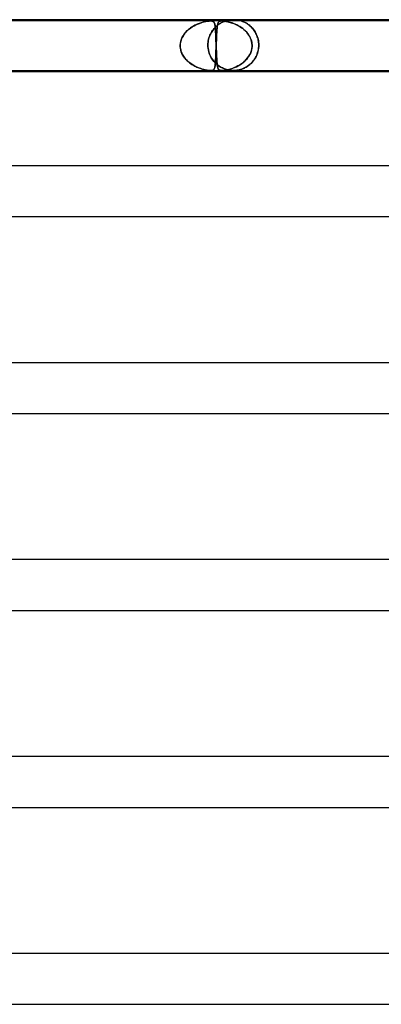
# Model space of a CAD drawing. Header units: millimetres. Extents: x -485 to 485, y -2 to 310.
# Tile 57 of 82: x 118 to 147, y 232 to 310. Entities that reach past the tile are written whole.
import ezdxf

# ---------------------------------------------------------------- set-up
doc = ezdxf.new("R2010")
doc.units = ezdxf.units.MM
doc.layers.add('HIDDEN', color=7, linetype='Continuous')
doc.layers.add('THICK', color=7, linetype='Continuous')

msp = doc.modelspace()

# ---------------------------------------------------------------- linework, layer by layer
at = {"layer": 'HIDDEN'}
for p, q in [((135, 310), (134.873, 309.996)), ((135.127, 309.996), (135, 310)), ((133.202, 309.9), (114.993, 309.9)), ((131.364, 309.137), (131.486, 309.246)), ((131.463, 309.226), (131.386, 309.158)), ((131.542, 309.29), (131.463, 309.226)), ((131.486, 309.246), (131.616, 309.346)), ((131.623, 309.351), (131.542, 309.29)), ((131.616, 309.346), (131.752, 309.437)), ((131.706, 309.408), (131.623, 309.351)), ((131.79, 309.461), (131.706, 309.408)), ((131.752, 309.437), (131.893, 309.521)), ((131.874, 309.51), (131.79, 309.461)), ((131.96, 309.556), (131.874, 309.51)), ((131.893, 309.521), (132.035, 309.594)), ((132.045, 309.599), (131.96, 309.556)), ((132.035, 309.594), (132.176, 309.658)), ((132.13, 309.638), (132.045, 309.599)), ((132.214, 309.674), (132.13, 309.638)), ((132.176, 309.658), (132.313, 309.712)), ((132.297, 309.706), (132.214, 309.674)), ((132.379, 309.736), (132.297, 309.706)), ((132.313, 309.712), (132.446, 309.759)), ((132.46, 309.763), (132.379, 309.736)), ((132.446, 309.759), (132.574, 309.797)), ((132.539, 309.787), (132.46, 309.763)), ((132.615, 309.808), (132.539, 309.787)), ((132.574, 309.797), (132.696, 309.829)), ((132.689, 309.827), (132.615, 309.808)), ((132.76, 309.843), (132.689, 309.827)), ((132.696, 309.829), (132.812, 309.854)), ((132.829, 309.857), (132.76, 309.843)), ((132.812, 309.854), (132.918, 309.873)), ((132.896, 309.87), (132.829, 309.857)), ((132.963, 309.88), (132.896, 309.87)), ((132.918, 309.873), (133.008, 309.886)), ((133.028, 309.889), (132.963, 309.88)), ((133.008, 309.886), (133.083, 309.894)), ((133.09, 309.895), (133.028, 309.889)), ((133.083, 309.894), (133.147, 309.899)), ((133.148, 309.899), (133.09, 309.895)), ((133.147, 309.899), (133.202, 309.9)), ((133.202, 309.9), (133.148, 309.899)), ((133.202, 309.9), (133.25, 309.899)), ((133.251, 309.899), (133.202, 309.9)), ((134.085, 309.9), (133.202, 309.9)), ((133.25, 309.899), (133.292, 309.895)), ((133.296, 309.894), (133.251, 309.899)), ((133.292, 309.895), (133.328, 309.889)), ((133.338, 309.886), (133.296, 309.894)), ((133.328, 309.889), (133.359, 309.88)), ((133.378, 309.873), (133.338, 309.886)), ((133.355, 309.151), (133.418, 309.235)), ((133.359, 309.88), (133.386, 309.87)), ((133.414, 309.854), (133.378, 309.873)), ((133.386, 309.87), (133.409, 309.857)), ((133.449, 309.272), (133.392, 309.201)), ((133.409, 309.857), (133.428, 309.843)), ((133.444, 309.829), (133.414, 309.854)), ((133.418, 309.235), (133.485, 309.315)), ((133.428, 309.843), (133.446, 309.827)), ((133.47, 309.797), (133.444, 309.829)), ((133.446, 309.827), (133.462, 309.808)), ((133.507, 309.339), (133.449, 309.272)), ((133.462, 309.808), (133.476, 309.787)), ((133.491, 309.759), (133.47, 309.797)), ((133.476, 309.787), (133.489, 309.763)), ((133.485, 309.315), (133.555, 309.39)), ((133.489, 309.763), (133.501, 309.736)), ((133.509, 309.712), (133.491, 309.759)), ((133.501, 309.736), (133.511, 309.706)), ((133.566, 309.401), (133.507, 309.339)), ((133.525, 309.658), (133.509, 309.712)), ((133.511, 309.706), (133.521, 309.674)), ((133.521, 309.674), (133.53, 309.638)), ((133.539, 309.594), (133.525, 309.658)), ((133.53, 309.638), (133.538, 309.599)), ((133.538, 309.599), (133.546, 309.556)), ((133.551, 309.521), (133.539, 309.594)), ((133.546, 309.556), (133.552, 309.51)), ((133.561, 309.437), (133.551, 309.521)), ((133.552, 309.51), (133.559, 309.461)), ((133.555, 309.39), (133.627, 309.46)), ((133.559, 309.461), (133.565, 309.408)), ((133.571, 309.346), (133.561, 309.437)), ((133.565, 309.408), (133.57, 309.351)), ((133.626, 309.458), (133.566, 309.401)), ((133.57, 309.351), (133.575, 309.29)), ((133.579, 309.246), (133.571, 309.346)), ((133.575, 309.29), (133.58, 309.226)), ((133.586, 309.137), (133.579, 309.246)), ((133.58, 309.226), (133.585, 309.158)), ((133.685, 309.512), (133.626, 309.458)), ((133.627, 309.46), (133.701, 309.525)), ((133.746, 309.561), (133.685, 309.512)), ((133.696, 309.205), (133.704, 309.295)), ((133.704, 309.298), (133.697, 309.224)), ((133.701, 309.525), (133.777, 309.586)), ((133.704, 309.295), (133.712, 309.378)), ((133.711, 309.368), (133.704, 309.298)), ((133.718, 309.434), (133.711, 309.368)), ((133.712, 309.378), (133.721, 309.456)), ((133.726, 309.494), (133.718, 309.434)), ((133.721, 309.456), (133.731, 309.527)), ((133.735, 309.55), (133.726, 309.494)), ((133.731, 309.527), (133.743, 309.591)), ((133.745, 309.601), (133.735, 309.55)), ((133.743, 309.591), (133.756, 309.649)), ((133.756, 309.648), (133.745, 309.601)), ((133.805, 309.607), (133.746, 309.561)), ((133.756, 309.649), (133.77, 309.7)), ((133.767, 309.691), (133.756, 309.648)), ((133.78, 309.728), (133.767, 309.691)), ((133.77, 309.7), (133.787, 309.744)), ((133.777, 309.586), (133.853, 309.641)), ((133.795, 309.762), (133.78, 309.728)), ((133.787, 309.744), (133.805, 309.781)), ((133.811, 309.79), (133.795, 309.762)), ((133.805, 309.781), (133.826, 309.812)), ((133.864, 309.649), (133.805, 309.607)), ((133.829, 309.815), (133.811, 309.79)), ((133.826, 309.812), (133.852, 309.839)), ((133.849, 309.837), (133.829, 309.815)), ((133.873, 309.855), (133.849, 309.837)), ((133.852, 309.839), (133.885, 309.862)), ((133.853, 309.641), (133.927, 309.689)), ((133.922, 309.687), (133.864, 309.649)), ((133.901, 309.87), (133.873, 309.855)), ((133.885, 309.862), (133.925, 309.88)), ((133.935, 309.883), (133.901, 309.87)), ((133.978, 309.721), (133.922, 309.687)), ((133.925, 309.88), (133.973, 309.892)), ((133.927, 309.689), (133.999, 309.732)), ((133.976, 309.892), (133.935, 309.883)), ((133.973, 309.892), (134.025, 309.898)), ((134.026, 309.898), (133.976, 309.892)), ((134.031, 309.751), (133.978, 309.721)), ((133.999, 309.732), (134.067, 309.77)), ((134.025, 309.898), (134.085, 309.9)), ((134.085, 309.9), (134.026, 309.898)), ((134.082, 309.778), (134.031, 309.751)), ((134.067, 309.77), (134.131, 309.802)), ((134.129, 309.801), (134.082, 309.778)), ((134.153, 309.898), (134.085, 309.9)), ((134.085, 309.9), (134.152, 309.898)), ((152.293, 309.9), (134.085, 309.9)), ((134.173, 309.822), (134.129, 309.801)), ((134.131, 309.802), (134.189, 309.829)), ((134.152, 309.898), (134.226, 309.892)), ((134.232, 309.892), (134.153, 309.898)), ((134.213, 309.839), (134.173, 309.822)), ((134.189, 309.829), (134.241, 309.851)), ((134.25, 309.854), (134.213, 309.839)), ((134.226, 309.892), (134.304, 309.883)), ((134.327, 309.88), (134.232, 309.892)), ((134.241, 309.851), (134.286, 309.868)), ((134.284, 309.867), (134.25, 309.854)), ((134.314, 309.879), (134.284, 309.867)), ((134.286, 309.868), (134.321, 309.881)), ((134.304, 309.883), (134.387, 309.87)), ((134.34, 309.888), (134.314, 309.879)), ((134.321, 309.881), (134.346, 309.89)), ((134.434, 309.862), (134.327, 309.88)), ((134.36, 309.895), (134.34, 309.888)), ((134.346, 309.89), (134.363, 309.896)), ((134.371, 309.899), (134.36, 309.895)), ((134.363, 309.896), (134.372, 309.899)), ((134.375, 309.9), (134.371, 309.899)), ((134.372, 309.899), (134.375, 309.9)), ((134.497, 309.936), (134.376, 309.9)), ((134.387, 309.87), (134.471, 309.855)), ((134.545, 309.839), (134.434, 309.862)), ((134.471, 309.855), (134.556, 309.837)), ((134.621, 309.964), (134.497, 309.936)), ((134.656, 309.812), (134.545, 309.839)), ((134.556, 309.837), (134.643, 309.815)), ((134.747, 309.984), (134.621, 309.964)), ((134.643, 309.815), (134.734, 309.79)), ((134.767, 309.781), (134.656, 309.812)), ((134.734, 309.79), (134.829, 309.762)), ((134.873, 309.996), (134.747, 309.984)), ((134.883, 309.744), (134.767, 309.781)), ((134.829, 309.762), (134.927, 309.728)), ((135.003, 309.7), (134.883, 309.744)), ((134.927, 309.728), (135.027, 309.691)), ((135.127, 309.649), (135.003, 309.7)), ((135.027, 309.691), (135.129, 309.648)), ((135.253, 309.984), (135.127, 309.996)), ((135.252, 309.591), (135.127, 309.649)), ((135.129, 309.648), (135.232, 309.601)), ((135.232, 309.601), (135.334, 309.55)), ((135.377, 309.527), (135.252, 309.591)), ((135.379, 309.964), (135.253, 309.984)), ((135.334, 309.55), (135.434, 309.494)), ((135.499, 309.456), (135.377, 309.527)), ((135.503, 309.936), (135.379, 309.964)), ((135.434, 309.494), (135.534, 309.434)), ((135.617, 309.378), (135.499, 309.456)), ((135.624, 309.9), (135.503, 309.936)), ((135.534, 309.434), (135.631, 309.368)), ((135.731, 309.295), (135.617, 309.378)), ((135.628, 309.899), (135.624, 309.9)), ((135.624, 309.9), (135.628, 309.899)), ((135.639, 309.895), (135.628, 309.899)), ((135.628, 309.899), (135.639, 309.895)), ((135.631, 309.368), (135.726, 309.298)), ((135.657, 309.889), (135.639, 309.895)), ((135.639, 309.895), (135.657, 309.889)), ((135.682, 309.88), (135.657, 309.889)), ((135.657, 309.889), (135.682, 309.88)), ((135.716, 309.867), (135.682, 309.88)), ((135.682, 309.88), (135.712, 309.869)), ((135.712, 309.869), (135.746, 309.855)), ((135.756, 309.851), (135.716, 309.867)), ((135.726, 309.298), (135.818, 309.224)), ((135.839, 309.205), (135.731, 309.295)), ((135.746, 309.855), (135.783, 309.84)), ((135.802, 309.831), (135.756, 309.851)), ((135.783, 309.84), (135.823, 309.822)), ((135.853, 309.808), (135.802, 309.831)), ((135.823, 309.822), (135.866, 309.802)), ((135.908, 309.781), (135.853, 309.808)), ((135.866, 309.802), (135.913, 309.779)), ((135.967, 309.749), (135.908, 309.781)), ((135.913, 309.779), (135.963, 309.752)), ((135.963, 309.752), (136.016, 309.722)), ((136.028, 309.714), (135.967, 309.749)), ((136.016, 309.722), (136.071, 309.687)), ((136.091, 309.674), (136.028, 309.714)), ((136.071, 309.687), (136.129, 309.649)), ((136.155, 309.63), (136.091, 309.674)), ((136.129, 309.649), (136.188, 309.606)), ((136.219, 309.583), (136.155, 309.63)), ((136.188, 309.606), (136.248, 309.559)), ((136.282, 309.531), (136.219, 309.583)), ((136.248, 309.559), (136.309, 309.508)), ((136.344, 309.476), (136.282, 309.531)), ((136.309, 309.508), (136.369, 309.452)), ((136.404, 309.418), (136.344, 309.476)), ((136.369, 309.452), (136.429, 309.393)), ((136.463, 309.356), (136.404, 309.418)), ((136.429, 309.393), (136.487, 309.329)), ((136.52, 309.29), (136.463, 309.356)), ((136.487, 309.329), (136.544, 309.262)), ((136.575, 309.222), (136.52, 309.29)), ((136.544, 309.262), (136.599, 309.19)), ((130.857, 308.318), (130.907, 308.472)), ((130.916, 308.495), (130.881, 308.399)), ((130.907, 308.472), (130.973, 308.62)), ((130.957, 308.588), (130.916, 308.495)), ((131.004, 308.679), (130.957, 308.588)), ((130.973, 308.62), (131.053, 308.761)), ((131.057, 308.767), (131.004, 308.679)), ((131.053, 308.761), (131.146, 308.895)), ((131.114, 308.852), (131.057, 308.767)), ((131.176, 308.933), (131.114, 308.852)), ((131.146, 308.895), (131.25, 309.02)), ((131.242, 309.012), (131.176, 308.933)), ((131.312, 309.086), (131.242, 309.012)), ((131.25, 309.02), (131.364, 309.137)), ((131.386, 309.158), (131.312, 309.086)), ((133.015, 308.339), (133.038, 308.451)), ((133.041, 308.466), (133.017, 308.354)), ((133.038, 308.451), (133.067, 308.56)), ((133.071, 308.574), (133.041, 308.466)), ((133.067, 308.56), (133.102, 308.668)), ((133.106, 308.678), (133.071, 308.574)), ((133.102, 308.668), (133.143, 308.772)), ((133.145, 308.777), (133.106, 308.678)), ((133.143, 308.772), (133.189, 308.872)), ((133.188, 308.871), (133.145, 308.777)), ((133.235, 308.96), (133.188, 308.871)), ((133.189, 308.872), (133.24, 308.969)), ((133.285, 309.045), (133.235, 308.96)), ((133.24, 308.969), (133.295, 309.062)), ((133.337, 309.126), (133.285, 309.045)), ((133.295, 309.062), (133.355, 309.151)), ((133.392, 309.201), (133.337, 309.126)), ((133.585, 309.158), (133.589, 309.086)), ((133.593, 309.02), (133.586, 309.137)), ((133.589, 309.086), (133.594, 309.012)), ((133.6, 308.895), (133.593, 309.02)), ((133.594, 309.012), (133.598, 308.933)), ((133.598, 308.933), (133.602, 308.852)), ((133.606, 308.761), (133.6, 308.895)), ((133.602, 308.852), (133.605, 308.767)), ((133.605, 308.767), (133.609, 308.679)), ((133.611, 308.62), (133.606, 308.761)), ((133.609, 308.679), (133.613, 308.588)), ((133.617, 308.472), (133.611, 308.62)), ((133.613, 308.588), (133.616, 308.495)), ((133.616, 308.495), (133.62, 308.399)), ((133.623, 308.318), (133.617, 308.472)), ((133.655, 308.461), (133.651, 308.349)), ((133.653, 308.408), (133.658, 308.539)), ((133.66, 308.571), (133.655, 308.461)), ((133.658, 308.539), (133.664, 308.664)), ((133.664, 308.677), (133.66, 308.571)), ((133.664, 308.664), (133.67, 308.784)), ((133.669, 308.779), (133.664, 308.677)), ((133.675, 308.877), (133.669, 308.779)), ((133.67, 308.784), (133.676, 308.899)), ((133.68, 308.97), (133.675, 308.877)), ((133.676, 308.899), (133.682, 309.007)), ((133.685, 309.059), (133.68, 308.97)), ((133.682, 309.007), (133.689, 309.109)), ((133.691, 309.144), (133.685, 309.059)), ((133.689, 309.109), (133.696, 309.205)), ((133.697, 309.224), (133.691, 309.144)), ((135.818, 309.224), (135.906, 309.144)), ((135.942, 309.109), (135.839, 309.205)), ((135.906, 309.144), (135.99, 309.059)), ((136.038, 309.007), (135.942, 309.109)), ((135.99, 309.059), (136.069, 308.97)), ((136.126, 308.899), (136.038, 309.007)), ((136.069, 308.97), (136.143, 308.877)), ((136.207, 308.784), (136.126, 308.899)), ((136.143, 308.877), (136.21, 308.779)), ((136.278, 308.664), (136.207, 308.784)), ((136.21, 308.779), (136.271, 308.677)), ((136.271, 308.677), (136.324, 308.571)), ((136.339, 308.539), (136.278, 308.664)), ((136.324, 308.571), (136.37, 308.461)), ((136.388, 308.408), (136.339, 308.539)), ((136.37, 308.461), (136.407, 308.349)), ((136.627, 309.15), (136.575, 309.222)), ((136.599, 309.19), (136.652, 309.114)), ((136.677, 309.075), (136.627, 309.15)), ((136.652, 309.114), (136.703, 309.033)), ((136.723, 308.997), (136.677, 309.075)), ((136.703, 309.033), (136.751, 308.948)), ((136.767, 308.917), (136.723, 308.997)), ((136.751, 308.948), (136.795, 308.858)), ((136.807, 308.833), (136.767, 308.917)), ((136.795, 308.858), (136.836, 308.764)), ((136.843, 308.747), (136.807, 308.833)), ((136.836, 308.764), (136.874, 308.666)), ((136.876, 308.658), (136.843, 308.747)), ((136.874, 308.666), (136.906, 308.563)), ((136.905, 308.568), (136.876, 308.658)), ((136.929, 308.475), (136.905, 308.568)), ((136.906, 308.563), (136.934, 308.455)), ((136.949, 308.382), (136.929, 308.475)), ((136.934, 308.455), (136.956, 308.344)), ((130.808, 307.983), (130.809, 308)), ((130.809, 308), (130.808, 307.983)), ((130.808, 307.967), (130.808, 307.983)), ((130.808, 307.983), (130.808, 307.967)), ((130.808, 307.95), (130.808, 307.967)), ((130.808, 307.967), (130.808, 307.95)), ((130.808, 307.933), (130.808, 307.95)), ((130.808, 307.95), (130.808, 307.933)), ((130.808, 307.917), (130.808, 307.933)), ((130.808, 307.933), (130.808, 307.917)), ((130.809, 307.9), (130.808, 307.917)), ((130.808, 307.917), (130.809, 307.9)), ((130.809, 308), (130.824, 308.16)), ((130.816, 308.102), (130.809, 308)), ((130.822, 307.755), (130.809, 307.9)), ((130.809, 307.9), (130.815, 307.809)), ((130.815, 307.809), (130.827, 307.719)), ((130.831, 308.203), (130.816, 308.102)), ((130.849, 307.613), (130.822, 307.755)), ((130.824, 308.16), (130.857, 308.318)), ((130.827, 307.719), (130.845, 307.629)), ((130.853, 308.302), (130.831, 308.203)), ((130.881, 308.399), (130.853, 308.302)), ((132.989, 308.121), (132.985, 308)), ((132.985, 308), (132.988, 308.114)), ((132.985, 308), (132.985, 307.983)), ((132.985, 307.983), (132.985, 308)), ((132.985, 307.983), (132.985, 307.967)), ((132.985, 307.967), (132.985, 307.983)), ((132.985, 307.967), (132.986, 307.95)), ((132.986, 307.95), (132.985, 307.967)), ((132.986, 307.95), (132.986, 307.933)), ((132.986, 307.933), (132.986, 307.95)), ((132.986, 307.933), (132.987, 307.917)), ((132.987, 307.917), (132.986, 307.933)), ((132.987, 307.917), (132.987, 307.9)), ((132.987, 307.9), (132.987, 307.917)), ((133, 307.759), (132.987, 307.9)), ((132.987, 307.9), (133.001, 307.744)), ((132.988, 308.114), (132.998, 308.227)), ((133, 308.239), (132.989, 308.121)), ((132.998, 308.227), (133.015, 308.339)), ((133.017, 308.354), (133, 308.239)), ((133.022, 307.62), (133, 307.759)), ((133.001, 307.744), (133.028, 307.589)), ((133.62, 308.399), (133.623, 308.302)), ((133.622, 307.574), (133.628, 307.736)), ((133.628, 308.16), (133.623, 308.318)), ((133.623, 308.302), (133.627, 308.203)), ((133.629, 307.759), (133.624, 307.62)), ((133.627, 308.203), (133.63, 308.102)), ((133.634, 308), (133.628, 308.16)), ((133.628, 307.736), (133.634, 307.9)), ((133.634, 307.9), (133.629, 307.759)), ((133.63, 308.102), (133.634, 308)), ((133.634, 308), (133.634, 307.983)), ((133.634, 307.983), (133.634, 308)), ((133.634, 307.983), (133.635, 307.967)), ((133.635, 307.967), (133.634, 307.983)), ((133.635, 307.917), (133.634, 307.9)), ((133.634, 307.9), (133.635, 307.917)), ((133.635, 307.967), (133.636, 307.95)), ((133.636, 307.95), (133.635, 307.967)), ((133.636, 307.95), (133.635, 307.933)), ((133.635, 307.933), (133.636, 307.95)), ((133.635, 307.933), (133.635, 307.917)), ((133.635, 307.917), (133.635, 307.933)), ((133.637, 307.983), (133.636, 307.967)), ((133.636, 307.967), (133.637, 307.983)), ((133.636, 307.967), (133.636, 307.95)), ((133.636, 307.95), (133.636, 307.967)), ((133.636, 307.95), (133.636, 307.933)), ((133.636, 307.933), (133.636, 307.95)), ((133.636, 307.933), (133.637, 307.917)), ((133.637, 307.917), (133.636, 307.933)), ((133.638, 308), (133.637, 307.983)), ((133.637, 307.983), (133.638, 308)), ((133.637, 307.917), (133.637, 307.9)), ((133.637, 307.9), (133.637, 307.917)), ((133.637, 307.9), (133.641, 307.809)), ((133.643, 307.756), (133.637, 307.9)), ((133.638, 308), (133.643, 308.139)), ((133.642, 308.118), (133.638, 308)), ((133.641, 307.809), (133.644, 307.719)), ((133.646, 308.234), (133.642, 308.118)), ((133.643, 308.139), (133.648, 308.275)), ((133.648, 307.615), (133.643, 307.756)), ((133.644, 307.719), (133.647, 307.629)), ((133.651, 308.349), (133.646, 308.234)), ((133.648, 308.275), (133.653, 308.408)), ((136.426, 308.275), (136.388, 308.408)), ((136.407, 308.349), (136.435, 308.234)), ((136.413, 307.574), (136.447, 307.736)), ((136.45, 307.759), (136.425, 307.62)), ((136.451, 308.139), (136.426, 308.275)), ((136.435, 308.234), (136.453, 308.118)), ((136.447, 307.736), (136.462, 307.9)), ((136.462, 307.9), (136.45, 307.759)), ((136.462, 308), (136.451, 308.139)), ((136.453, 308.118), (136.462, 308)), ((136.463, 307.983), (136.462, 308)), ((136.462, 308), (136.463, 307.983)), ((136.462, 307.9), (136.463, 307.917)), ((136.463, 307.917), (136.462, 307.9)), ((136.463, 307.967), (136.463, 307.983)), ((136.463, 307.983), (136.463, 307.967)), ((136.463, 307.95), (136.463, 307.967)), ((136.463, 307.967), (136.463, 307.95)), ((136.463, 307.933), (136.463, 307.95)), ((136.463, 307.95), (136.463, 307.933)), ((136.463, 307.917), (136.463, 307.933)), ((136.463, 307.933), (136.463, 307.917)), ((136.965, 308.287), (136.949, 308.382)), ((136.971, 307.763), (136.951, 307.627)), ((136.956, 308.344), (136.972, 308.231)), ((136.956, 307.657), (136.973, 307.778)), ((136.976, 308.192), (136.965, 308.287)), ((136.983, 307.9), (136.971, 307.763)), ((136.972, 308.231), (136.982, 308.116)), ((136.973, 307.778), (136.983, 307.9)), ((136.983, 308.096), (136.976, 308.192)), ((136.982, 308.116), (136.985, 308)), ((136.985, 308), (136.983, 308.096)), ((136.983, 307.9), (136.984, 307.917)), ((136.984, 307.917), (136.983, 307.9)), ((136.984, 307.933), (136.985, 307.95)), ((136.985, 307.95), (136.984, 307.933)), ((136.984, 307.917), (136.984, 307.933)), ((136.984, 307.933), (136.984, 307.917)), ((136.985, 307.983), (136.985, 308)), ((136.985, 308), (136.985, 307.983)), ((136.985, 307.967), (136.985, 307.983)), ((136.985, 307.983), (136.985, 307.967)), ((136.985, 307.95), (136.985, 307.967)), ((136.985, 307.967), (136.985, 307.95)), ((130.845, 307.629), (130.868, 307.541)), ((130.89, 307.475), (130.849, 307.613)), ((130.868, 307.541), (130.897, 307.453)), ((130.944, 307.34), (130.89, 307.475)), ((130.897, 307.453), (130.931, 307.368)), ((130.931, 307.368), (130.97, 307.285)), ((131.01, 307.21), (130.944, 307.34)), ((130.97, 307.285), (131.013, 307.204)), ((131.087, 307.086), (131.01, 307.21)), ((131.013, 307.204), (131.061, 307.125)), ((131.061, 307.125), (131.113, 307.049)), ((131.174, 306.969), (131.087, 307.086)), ((131.113, 307.049), (131.168, 306.976)), ((131.168, 306.976), (131.228, 306.905)), ((131.269, 306.859), (131.174, 306.969)), ((131.228, 306.905), (131.29, 306.836)), ((133.053, 307.486), (133.022, 307.62)), ((133.028, 307.589), (133.067, 307.436)), ((133.092, 307.357), (133.053, 307.486)), ((133.067, 307.436), (133.118, 307.286)), ((133.139, 307.234), (133.092, 307.357)), ((133.118, 307.286), (133.181, 307.142)), ((133.192, 307.118), (133.139, 307.234)), ((133.181, 307.142), (133.254, 307.004)), ((133.251, 307.008), (133.192, 307.118)), ((133.316, 306.904), (133.251, 307.008)), ((133.254, 307.004), (133.337, 306.872)), ((133.384, 306.807), (133.316, 306.904)), ((133.592, 306.86), (133.598, 306.987)), ((133.598, 306.987), (133.593, 306.878)), ((133.598, 306.987), (133.605, 307.122)), ((133.604, 307.103), (133.598, 306.987)), ((133.609, 307.224), (133.604, 307.103)), ((133.605, 307.122), (133.611, 307.266)), ((133.614, 307.352), (133.609, 307.224)), ((133.611, 307.266), (133.617, 307.416)), ((133.619, 307.484), (133.614, 307.352)), ((133.617, 307.416), (133.622, 307.574)), ((133.624, 307.62), (133.619, 307.484)), ((133.647, 307.629), (133.651, 307.541)), ((133.653, 307.477), (133.648, 307.615)), ((133.651, 307.541), (133.654, 307.453)), ((133.659, 307.343), (133.653, 307.477)), ((133.654, 307.453), (133.658, 307.368)), ((133.658, 307.368), (133.661, 307.285)), ((133.665, 307.214), (133.659, 307.343)), ((133.661, 307.285), (133.665, 307.204)), ((133.671, 307.091), (133.665, 307.214)), ((133.665, 307.204), (133.669, 307.125)), ((133.669, 307.125), (133.673, 307.049)), ((133.677, 306.974), (133.671, 307.091)), ((133.673, 307.049), (133.677, 306.976)), ((133.677, 306.976), (133.681, 306.905)), ((133.683, 306.864), (133.677, 306.974)), ((133.681, 306.905), (133.685, 306.836)), ((136.008, 306.86), (136.115, 306.987)), ((136.115, 306.987), (136.024, 306.878)), ((136.115, 306.987), (136.21, 307.122)), ((136.198, 307.103), (136.115, 306.987)), ((136.271, 307.224), (136.198, 307.103)), ((136.21, 307.122), (136.293, 307.266)), ((136.334, 307.352), (136.271, 307.224)), ((136.293, 307.266), (136.361, 307.416)), ((136.386, 307.484), (136.334, 307.352)), ((136.361, 307.416), (136.413, 307.574)), ((136.425, 307.62), (136.386, 307.484)), ((136.618, 306.839), (136.675, 306.925)), ((136.71, 306.982), (136.638, 306.868)), ((136.675, 306.925), (136.729, 307.016)), ((136.775, 307.103), (136.71, 306.982)), ((136.729, 307.016), (136.779, 307.111)), ((136.832, 307.228), (136.775, 307.103)), ((136.779, 307.111), (136.825, 307.212)), ((136.825, 307.212), (136.866, 307.316)), ((136.881, 307.358), (136.832, 307.228)), ((136.866, 307.316), (136.902, 307.426)), ((136.92, 307.491), (136.881, 307.358)), ((136.902, 307.426), (136.932, 307.54)), ((136.951, 307.627), (136.92, 307.491)), ((136.932, 307.54), (136.956, 307.657)), ((131.372, 306.755), (131.269, 306.859)), ((131.29, 306.836), (131.355, 306.771)), ((131.355, 306.771), (131.423, 306.708)), ((131.481, 306.658), (131.372, 306.755)), ((131.423, 306.708), (131.494, 306.648)), ((131.595, 306.569), (131.481, 306.658)), ((131.494, 306.648), (131.567, 306.591)), ((131.567, 306.591), (131.642, 306.536)), ((131.712, 306.488), (131.595, 306.569)), ((131.642, 306.536), (131.718, 306.484)), ((131.832, 306.414), (131.712, 306.488)), ((131.718, 306.484), (131.797, 306.435)), ((131.797, 306.435), (131.876, 306.389)), ((131.953, 306.347), (131.832, 306.414)), ((131.876, 306.389), (131.955, 306.346)), ((132.075, 306.287), (131.953, 306.347)), ((131.955, 306.346), (132.034, 306.306)), ((132.034, 306.306), (132.113, 306.269)), ((132.196, 306.234), (132.075, 306.287)), ((132.113, 306.269), (132.191, 306.235)), ((132.191, 306.235), (132.269, 306.204)), ((132.315, 306.187), (132.196, 306.234)), ((132.269, 306.204), (132.345, 306.176)), ((132.433, 306.146), (132.315, 306.187)), ((132.345, 306.176), (132.419, 306.15)), ((132.419, 306.15), (132.492, 306.127)), ((132.546, 306.111), (132.433, 306.146)), ((132.492, 306.127), (132.563, 306.106)), ((133.337, 306.872), (133.429, 306.749)), ((133.457, 306.716), (133.384, 306.807)), ((133.429, 306.749), (133.529, 306.635)), ((133.533, 306.631), (133.457, 306.716)), ((133.468, 306.102), (133.489, 306.139)), ((133.492, 306.145), (133.473, 306.109)), ((133.489, 306.139), (133.507, 306.184)), ((133.509, 306.187), (133.492, 306.145)), ((133.507, 306.184), (133.523, 306.236)), ((133.523, 306.236), (133.509, 306.187)), ((133.523, 306.236), (133.537, 306.297)), ((133.536, 306.292), (133.523, 306.236)), ((133.529, 306.635), (133.637, 306.529)), ((133.612, 306.552), (133.533, 306.631)), ((133.547, 306.356), (133.536, 306.292)), ((133.537, 306.297), (133.549, 306.367)), ((133.557, 306.427), (133.547, 306.356)), ((133.549, 306.367), (133.559, 306.446)), ((133.565, 306.504), (133.557, 306.427)), ((133.559, 306.446), (133.568, 306.535)), ((133.573, 306.588), (133.565, 306.504)), ((133.568, 306.535), (133.577, 306.633)), ((133.58, 306.678), (133.573, 306.588)), ((133.577, 306.633), (133.585, 306.742)), ((133.587, 306.774), (133.58, 306.678)), ((133.585, 306.742), (133.592, 306.86)), ((133.593, 306.878), (133.587, 306.774)), ((133.694, 306.478), (133.612, 306.552)), ((133.637, 306.529), (133.752, 306.432)), ((133.69, 306.76), (133.683, 306.864)), ((133.685, 306.836), (133.69, 306.771)), ((133.69, 306.771), (133.694, 306.708)), ((133.698, 306.664), (133.69, 306.76)), ((133.694, 306.708), (133.699, 306.648)), ((133.779, 306.411), (133.694, 306.478)), ((133.706, 306.575), (133.698, 306.664)), ((133.699, 306.648), (133.704, 306.591)), ((133.704, 306.591), (133.71, 306.536)), ((133.714, 306.494), (133.706, 306.575)), ((133.71, 306.536), (133.716, 306.484)), ((133.724, 306.42), (133.714, 306.494)), ((133.716, 306.484), (133.722, 306.435)), ((133.722, 306.435), (133.728, 306.389)), ((133.734, 306.353), (133.724, 306.42)), ((133.728, 306.389), (133.735, 306.346)), ((133.745, 306.292), (133.734, 306.353)), ((133.735, 306.346), (133.743, 306.306)), ((133.743, 306.306), (133.75, 306.269)), ((133.758, 306.239), (133.745, 306.292)), ((133.75, 306.269), (133.759, 306.235)), ((133.752, 306.432), (133.871, 306.345)), ((133.773, 306.191), (133.758, 306.239)), ((133.759, 306.235), (133.768, 306.204)), ((133.768, 306.204), (133.778, 306.176)), ((133.789, 306.15), (133.773, 306.191)), ((133.778, 306.176), (133.788, 306.15)), ((133.865, 306.349), (133.779, 306.411)), ((133.788, 306.15), (133.8, 306.127)), ((133.807, 306.114), (133.789, 306.15)), ((133.8, 306.127), (133.813, 306.106)), ((133.951, 306.294), (133.865, 306.349)), ((133.871, 306.345), (133.992, 306.27)), ((134.037, 306.244), (133.951, 306.294)), ((133.992, 306.27), (134.114, 306.205)), ((134.122, 306.201), (134.037, 306.244)), ((134.114, 306.205), (134.235, 306.151)), ((134.206, 306.163), (134.122, 306.201)), ((134.288, 306.13), (134.206, 306.163)), ((134.235, 306.151), (134.355, 306.106)), ((134.367, 306.102), (134.288, 306.13)), ((134.706, 306.102), (134.83, 306.139)), ((134.849, 306.145), (134.732, 306.109)), ((134.83, 306.139), (134.959, 306.184)), ((134.969, 306.187), (134.849, 306.145)), ((134.959, 306.184), (135.092, 306.236)), ((135.092, 306.236), (134.969, 306.187)), ((135.092, 306.236), (135.227, 306.297)), ((135.218, 306.292), (135.092, 306.236)), ((135.345, 306.356), (135.218, 306.292)), ((135.227, 306.297), (135.364, 306.367)), ((135.469, 306.427), (135.345, 306.356)), ((135.364, 306.367), (135.501, 306.446)), ((135.591, 306.504), (135.469, 306.427)), ((135.501, 306.446), (135.635, 306.535)), ((135.707, 306.588), (135.591, 306.504)), ((135.635, 306.535), (135.766, 306.633)), ((135.652, 306.11), (135.72, 306.135)), ((135.761, 306.152), (135.657, 306.112)), ((135.819, 306.678), (135.707, 306.588)), ((135.72, 306.135), (135.789, 306.164)), ((135.867, 306.2), (135.761, 306.152)), ((135.766, 306.633), (135.891, 306.742)), ((135.789, 306.164), (135.859, 306.195)), ((135.925, 306.774), (135.819, 306.678)), ((135.859, 306.195), (135.93, 306.231)), ((135.972, 306.255), (135.867, 306.2)), ((135.891, 306.742), (136.008, 306.86)), ((136.024, 306.878), (135.925, 306.774)), ((135.93, 306.231), (136.001, 306.271)), ((136.078, 306.319), (135.972, 306.255)), ((136.001, 306.271), (136.074, 306.316)), ((136.074, 306.316), (136.146, 306.365)), ((136.182, 306.391), (136.078, 306.319)), ((136.146, 306.365), (136.218, 306.419)), ((136.284, 306.472), (136.182, 306.391)), ((136.218, 306.419), (136.29, 306.478)), ((136.381, 306.561), (136.284, 306.472)), ((136.29, 306.478), (136.36, 306.541)), ((136.36, 306.541), (136.428, 306.609)), ((136.473, 306.657), (136.381, 306.561)), ((136.428, 306.609), (136.494, 306.681)), ((136.558, 306.759), (136.473, 306.657)), ((136.494, 306.681), (136.557, 306.757)), ((136.557, 306.757), (136.618, 306.839)), ((136.638, 306.868), (136.558, 306.759)), ((132.656, 306.081), (132.546, 306.111)), ((132.563, 306.106), (132.632, 306.087)), ((132.632, 306.087), (132.698, 306.071)), ((132.759, 306.057), (132.656, 306.081)), ((132.698, 306.071), (132.761, 306.056)), ((132.856, 306.037), (132.759, 306.057)), ((132.761, 306.056), (132.824, 306.043)), ((132.824, 306.043), (132.889, 306.031)), ((132.941, 306.023), (132.856, 306.037)), ((132.889, 306.031), (132.955, 306.021)), ((133.011, 306.013), (132.941, 306.023)), ((132.955, 306.021), (133.021, 306.012)), ((133.069, 306.007), (133.011, 306.013)), ((133.021, 306.012), (133.086, 306.005)), ((133.117, 306.003), (133.069, 306.007)), ((133.086, 306.005), (133.145, 306.001)), ((133.161, 306.001), (133.117, 306.003)), ((133.145, 306.001), (133.2, 306)), ((133.201, 306), (133.161, 306.001)), ((133.2, 306), (133.25, 306.001)), ((133.237, 306.001), (133.201, 306)), ((133.271, 306.003), (133.237, 306.001)), ((133.25, 306.001), (133.295, 306.006)), ((133.303, 306.007), (133.271, 306.003)), ((133.295, 306.006), (133.337, 306.014)), ((133.335, 306.013), (133.303, 306.007)), ((133.366, 306.022), (133.335, 306.013)), ((133.337, 306.014), (133.377, 306.027)), ((133.397, 306.036), (133.366, 306.022)), ((133.377, 306.027), (133.413, 306.046)), ((133.426, 306.055), (133.397, 306.036)), ((133.413, 306.046), (133.443, 306.071)), ((133.451, 306.079), (133.426, 306.055)), ((133.443, 306.071), (133.468, 306.102)), ((133.473, 306.109), (133.451, 306.079)), ((133.828, 306.084), (133.807, 306.114)), ((133.813, 306.106), (133.826, 306.087)), ((133.826, 306.087), (133.841, 306.071)), ((133.853, 306.06), (133.828, 306.084)), ((133.841, 306.071), (133.857, 306.056)), ((133.881, 306.039), (133.853, 306.06)), ((133.857, 306.056), (133.875, 306.043)), ((133.875, 306.043), (133.897, 306.031)), ((133.912, 306.025), (133.881, 306.039)), ((133.897, 306.031), (133.923, 306.021)), ((133.944, 306.014), (133.912, 306.025)), ((133.923, 306.021), (133.954, 306.012)), ((133.976, 306.008), (133.944, 306.014)), ((133.954, 306.012), (133.992, 306.005)), ((134.008, 306.004), (133.976, 306.008)), ((133.992, 306.005), (134.035, 306.001)), ((134.041, 306.001), (134.008, 306.004)), ((134.035, 306.001), (134.083, 306)), ((134.077, 306), (134.041, 306.001)), ((134.083, 306), (134.138, 306.001)), ((134.124, 306.001), (134.084, 306)), ((134.167, 306.003), (134.124, 306.001)), ((134.138, 306.001), (134.202, 306.006)), ((134.215, 306.007), (134.167, 306.003)), ((134.202, 306.006), (134.277, 306.014)), ((134.272, 306.013), (134.215, 306.007)), ((134.341, 306.022), (134.272, 306.013)), ((134.277, 306.014), (134.368, 306.027)), ((134.423, 306.036), (134.341, 306.022)), ((134.355, 306.106), (134.472, 306.07)), ((134.445, 306.078), (134.367, 306.102)), ((134.368, 306.027), (134.473, 306.046)), ((134.518, 306.055), (134.423, 306.036)), ((134.52, 306.058), (134.445, 306.078)), ((134.472, 306.07), (134.586, 306.043)), ((134.473, 306.046), (134.586, 306.071)), ((134.622, 306.079), (134.518, 306.055)), ((134.593, 306.041), (134.52, 306.058)), ((134.586, 306.071), (134.706, 306.102)), ((134.586, 306.043), (134.689, 306.024)), ((134.663, 306.028), (134.593, 306.041)), ((134.732, 306.109), (134.622, 306.079)), ((134.733, 306.018), (134.663, 306.028)), ((134.689, 306.024), (134.781, 306.012)), ((134.801, 306.01), (134.733, 306.018)), ((134.781, 306.012), (134.861, 306.005)), ((134.868, 306.004), (134.801, 306.01)), ((134.861, 306.005), (134.931, 306.001)), ((134.934, 306.001), (134.868, 306.004)), ((134.931, 306.001), (134.999, 306)), ((134.999, 306), (134.934, 306.001)), ((135.064, 306.001), (134.999, 306)), ((134.999, 306), (135.063, 306.001)), ((135.063, 306.001), (135.128, 306.004)), ((135.129, 306.004), (135.064, 306.001)), ((135.128, 306.004), (135.194, 306.01)), ((135.199, 306.01), (135.129, 306.004)), ((135.194, 306.01), (135.26, 306.017)), ((135.276, 306.019), (135.199, 306.01)), ((135.26, 306.017), (135.325, 306.027)), ((135.361, 306.033), (135.276, 306.019)), ((135.325, 306.027), (135.391, 306.039)), ((135.454, 306.053), (135.361, 306.033)), ((135.391, 306.039), (135.456, 306.053)), ((135.554, 306.079), (135.454, 306.053)), ((135.456, 306.053), (135.522, 306.07)), ((135.522, 306.07), (135.587, 306.089)), ((135.657, 306.112), (135.554, 306.079)), ((135.587, 306.089), (135.652, 306.11))]:
    msp.add_line(p, q, dxfattribs=at)
at = {"layer": 'THICK'}
for p, q in [((268, 310), (-268, 310)), ((2, 306), (188.085, 306)), ((187.395, 305.9), (38.184, 305.9)), ((275.5, 298.5), (-275.5, 298.5)), ((1.751, 294.5), (193.566, 294.5)), ((284, 283), (-284, 283)), ((1.801, 279), (199.541, 279)), ((292.5, 267.5), (-292.5, 267.5)), ((1.845, 263.5), (205.52, 263.5)), ((301, 252), (-301, 252)), ((1.883, 248), (211.504, 248)), ((309.5, 236.5), (-309.5, 236.5)), ((1.915, 232.5), (217.491, 232.5))]:
    msp.add_line(p, q, dxfattribs=at)

doc.saveas('drawing.dxf')
